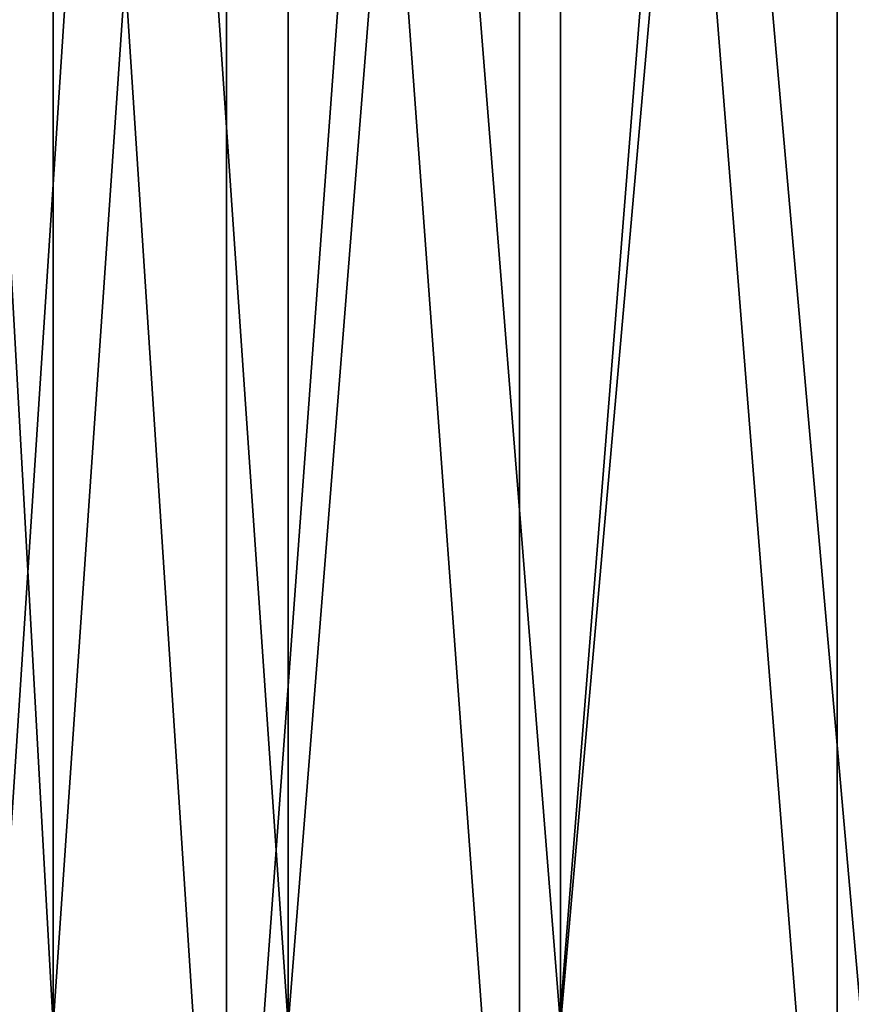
# Model space of a CAD drawing. Header units: millimetres. Extents: x -198 to 325, y 0 to 239.
# Tile 238 of 256: x 286 to 294, y 10 to 19. Entities that reach past the tile are written whole.
import ezdxf

# ---------------------------------------------------------------- set-up
doc = ezdxf.new("R2010")
doc.units = ezdxf.units.MM
doc.header["$LTSCALE"] = 65.185185
for name, color, linetype in [('2073', 7, 'CONTINUOUS'), ('2076', 7, 'CONTINUOUS'), ('2078', 7, 'CONTINUOUS'), ('2079', 7, 'CONTINUOUS')]:
    doc.layers.add(name, color=color, linetype=linetype)

msp = doc.modelspace()

# ---------------------------------------------------------------- linework, layer by layer
at = {"layer": '2073', "color": 7, "linetype": 'CONTINUOUS'}
for points in [[(284.5424, 10, -8.9264), (286.3274, 10, -11.475), (284.5424, 42, -8.9264), (284.5424, 10, -8.9264)], [(284.5424, 42, -8.9264), (286.3274, 10, -11.475), (286.3274, 42, -11.475), (284.5424, 42, -8.9264)], [(286.3274, 10, -11.475), (288.5277, 10, -13.6747), (286.3274, 42, -11.475), (286.3274, 10, -11.475)], [(286.3274, 42, -11.475), (288.5277, 10, -13.6747), (288.5277, 42, -13.6747), (286.3274, 42, -11.475)], [(288.5277, 10, -13.6747), (291.0764, 10, -15.4589), (288.5277, 42, -13.6747), (288.5277, 10, -13.6747)], [(288.5277, 42, -13.6747), (291.0764, 10, -15.4589), (291.0764, 42, -15.4589), (288.5277, 42, -13.6747)], [(291.0764, 10, -15.4589), (293.896, 10, -16.7734), (291.0764, 42, -15.4589), (291.0764, 10, -15.4589)], [(291.0764, 42, -15.4589), (293.896, 10, -16.7734), (293.896, 42, -16.7734), (291.0764, 42, -15.4589)]]:
    msp.add_3dface(points, dxfattribs=at)
at = {"layer": '2076', "color": 7, "linetype": 'CONTINUOUS'}
for points in [[(286.3274, 10, 11.475), (284.5424, 10, 8.9264), (286.3274, 42, 11.475), (286.3274, 10, 11.475)], [(284.5424, 10, 8.9264), (284.5424, 42, 8.9264), (286.3274, 42, 11.475), (284.5424, 10, 8.9264)], [(288.5277, 10, 13.6747), (286.3274, 10, 11.475), (288.5277, 42, 13.6747), (288.5277, 10, 13.6747)], [(286.3274, 10, 11.475), (286.3274, 42, 11.475), (288.5277, 42, 13.6747), (286.3274, 10, 11.475)], [(291.0764, 10, 15.4589), (288.5277, 10, 13.6747), (291.0764, 42, 15.4589), (291.0764, 10, 15.4589)], [(288.5277, 10, 13.6747), (288.5277, 42, 13.6747), (291.0764, 42, 15.4589), (288.5277, 10, 13.6747)], [(293.896, 10, 16.7734), (291.0764, 10, 15.4589), (293.896, 42, 16.7734), (293.896, 10, 16.7734)], [(291.0764, 10, 15.4589), (291.0764, 42, 15.4589), (293.896, 42, 16.7734), (291.0764, 10, 15.4589)]]:
    msp.add_3dface(points, dxfattribs=at)
at = {"layer": '2078', "color": 7, "linetype": 'CONTINUOUS'}
for points in [[(285.5043, 42.7, -14.4957), (287.9504, 42.7, -16.5848), (285.5043, 5.3, -14.4957), (285.5043, 42.7, -14.4957)], [(285.5043, 5.3, -14.4957), (287.9504, 42.7, -16.5848), (287.9504, 5.3, -16.5848), (285.5043, 5.3, -14.4957)], [(287.9504, 42.7, -16.5848), (290.6932, 42.7, -18.2656), (287.9504, 5.3, -16.5848), (287.9504, 42.7, -16.5848)], [(287.9504, 5.3, -16.5848), (290.6932, 42.7, -18.2656), (290.6932, 5.3, -18.2656), (287.9504, 5.3, -16.5848)], [(290.6932, 42.7, -18.2656), (293.6651, 42.7, -19.4967), (290.6932, 5.3, -18.2656), (290.6932, 42.7, -18.2656)], [(290.6932, 5.3, -18.2656), (293.6651, 42.7, -19.4967), (293.6651, 5.3, -19.4967), (290.6932, 5.3, -18.2656)], [(293.6651, 42.7, -19.4967), (296.7931, 42.7, -20.2476), (293.6651, 5.3, -19.4967), (293.6651, 42.7, -19.4967)], [(293.6651, 5.3, -19.4967), (296.7931, 42.7, -20.2476), (296.7931, 5.3, -20.2476), (293.6651, 5.3, -19.4967)]]:
    msp.add_3dface(points, dxfattribs=at)
at = {"layer": '2079', "color": 7, "linetype": 'CONTINUOUS'}
for points in [[(287.9504, 42.7, 16.5848), (285.5043, 42.7, 14.4957), (287.9504, 5.3, 16.5848), (287.9504, 42.7, 16.5848)], [(287.9504, 5.3, 16.5848), (285.5043, 42.7, 14.4957), (285.5043, 5.3, 14.4957), (287.9504, 5.3, 16.5848)], [(290.6932, 42.7, 18.2656), (287.9504, 42.7, 16.5848), (290.6932, 5.3, 18.2656), (290.6932, 42.7, 18.2656)], [(290.6932, 5.3, 18.2656), (287.9504, 42.7, 16.5848), (287.9504, 5.3, 16.5848), (290.6932, 5.3, 18.2656)], [(293.6651, 42.7, 19.4967), (290.6932, 42.7, 18.2656), (293.6651, 5.3, 19.4967), (293.6651, 42.7, 19.4967)], [(293.6651, 5.3, 19.4967), (290.6932, 42.7, 18.2656), (290.6932, 5.3, 18.2656), (293.6651, 5.3, 19.4967)], [(296.7931, 42.7, 20.2476), (293.6651, 42.7, 19.4967), (296.7931, 5.3, 20.2476), (296.7931, 42.7, 20.2476)], [(296.7931, 5.3, 20.2476), (293.6651, 42.7, 19.4967), (293.6651, 5.3, 19.4967), (296.7931, 5.3, 20.2476)]]:
    msp.add_3dface(points, dxfattribs=at)

doc.saveas('drawing.dxf')
